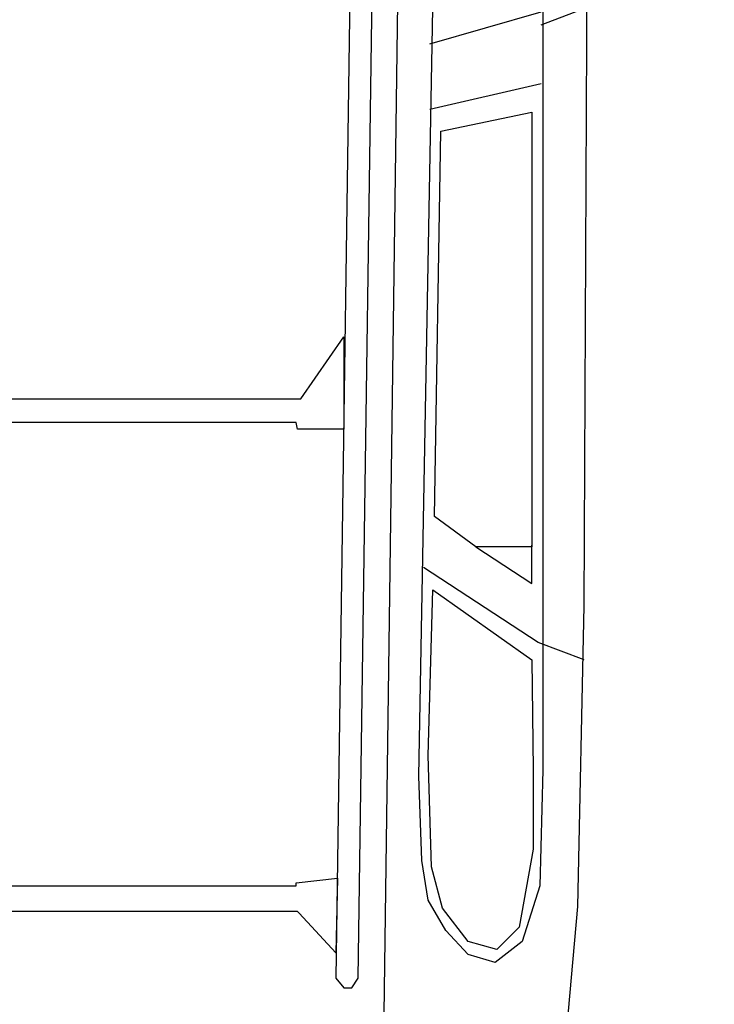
# Model space of a CAD drawing. Header units: millimetres. Extents: x 747415 to 1601423, y -236173 to 551995.
# Tile 50 of 256: x 937474 to 938583, y 13518 to 15090. Entities that reach past the tile are written whole.
import ezdxf

# ---------------------------------------------------------------- set-up
doc = ezdxf.new("R2010")
doc.units = ezdxf.units.MM
doc.header["$LTSCALE"] = 100
doc.header["$MEASUREMENT"] = 0
doc.layers.get('0').update_dxf_attribs({"linetype": 'CONTINUOUS', "lineweight": 0})
doc.layers.add('T--L9042_BEPLANTING', color=90, linetype='CONTINUOUS', lineweight=0)
doc.layers.add('T--L9082_INRICHTING_SPECIFIEK_Auto', color=8, linetype='CONTINUOUS')

# ---------------------------------------------------------------- blocks, each defined once
blk = doc.blocks.new('auto111')
at = {"linetype": 'Continuous'}
for points in [[(2462.3, 1908.3), (1334.1, 1905.8), (853.9, 1893.1), (627.7, 1875.3), (414.3, 1842.2), (355.9, 1824.4), (305, 1788.9), (261.8, 1715.2), (233.9, 1593.2), (211, 1298.5), (203.4, 993.5), (211, 688.6), (233.9, 396.4), (261.8, 271.9), (305, 200.8), (355.9, 162.6), (411.8, 147.4), (627.7, 114.4), (853.9, 94), (1334.1, 83.9), (2462.3, 78.8)], [(2523.3, 149.9), (1072.4, 149.9), (886.9, 155), (798, 183), (765, 226.2), (777.7, 269.4), (815.8, 304.9), (864.1, 332.9), (927.6, 343), (1062.3, 348.1), (2988.3, 312.6)], [(643, 1585.6), (2927.3, 1616.1), (2973.1, 1600.8), (3016.3, 1562.7), (3051.9, 1501.7), (3082.3, 1423), (3125.5, 1224.8), (3140.8, 993.5), (3125.5, 764.9), (3082.3, 566.7), (3051.9, 487.9), (3016.3, 426.9), (2973.1, 388.8), (2927.3, 373.5), (643, 404)], [(1613.6, 1522.1), (1753.4, 1524.6), (1664.5, 1461.1), (1664.5, 536.2), (1763.6, 467.6), (1616.2, 467.6), (1616.2, 541.2), (1626.4, 543.8), (1626.4, 1453.5), (1616.2, 1458.5), (1613.6, 1522.1)], [(785.3, 1511.9), (899.6, 1511.9), (892, 1456), (886.9, 1453.5), (886.9, 543.8), (892, 543.8), (899.6, 477.7), (780.2, 480.3), (843.7, 538.7), (846.3, 541.2), (846.3, 1458.5), (843.7, 1461.1), (785.3, 1511.9)], [(739.5, 444.7), (2871.4, 414.2), (2886.7, 426.9), (2886.7, 439.6), (2871.4, 449.8), (739.5, 480.3), (724.3, 467.6), (724.3, 454.9), (739.5, 444.7)], [(1359.5, 325.3), (1247.7, 167.7), (1072.4, 165.2), (945.4, 165.2), (820.9, 188), (785.3, 223.6), (798, 269.4), (851.3, 310), (917.4, 327.8), (1095.3, 332.9), (1359.5, 325.3)], [(1247.7, 83.9), (1275.7, 157.6), (1395.1, 340.5)], [(2126.9, 330.3), (2167.6, 152.5)], [(2231.1, 330.3), (2281.9, 152.5)], [(2091.4, 312.6), (2121.8, 167.7), (1428.2, 167.7), (1428.2, 256.7), (1476.4, 322.7), (2091.4, 312.6)], [(1428.2, 256.7), (1369.7, 167.7), (1430.7, 167.7)], [(2261.6, 152.5), (2289.6, 78.8)]]:
    blk.add_lwpolyline(points, dxfattribs=at)

msp = doc.modelspace()

# ---------------------------------------------------------------- hatches: boundary and pattern name
at = {"layer": 'T--L9042_BEPLANTING', "linetype": 'Continuous'}
h = msp.add_hatch(dxfattribs=at)
h.set_pattern_fill('GRASS', color=256, scale=1500)
h.paths.add_polyline_path([(920694.889, 43104.951), (919423.058, 43389.519), (919663.241, 44462.977), (920834.286, 44200.96), (920854.106, 44289.542), (911553.104, 53727.654), (907101.671, 58246.391), (906991.232, 58348.85, -1.02315222), (906776.086, 58557.812), (898746.213, 66722.213), (897908, 66189.5), (894729.901, 63976.966), (893482.951, 63356.733), (892236, 62736.5), (889636.259, 61298.747), (888428.879, 60798.373), (885691, 59567.5), (882511.819, 58193.213), (881169.461, 57090.189), (878449.993, 54926.973), (875696.457, 52807.135), (872909.545, 50731.213), (871727.289, 49870.83), (870089.955, 48699.731), (867238.399, 46713.204), (864355.591, 44772.135), (861442.256, 42877.016), (858499.128, 41028.326), (855526.946, 39226.534), (852526.456, 37472.096), (849498.415, 35765.457), (846443.582, 34107.05), (843362.726, 32497.295), (840256.623, 30936.601), (839530.122, 30585.893), (840912.01, 27502.757), (840976.783, 27531.267), (844195.577, 20218.302), (844027.811, 20144.459), (846245.82, 13423.487), (846596.639, 13577.9), (846659.606, 13387.099), (845157.962, 12726.152), (846474.404, 9735.191), (846670.754, 9289.082), (850502.865, 582.514), (854447.832, -7566.502), (857401.96, -14113.687), (857801.96, -15037.267), (858684.862, -16305.094), (859061.462, -16649.146), (859470.142, -16941.517), (859917.5, -17174.693), (860389.423, -17349.59), (860879.312, -17473.72), (861378.739, -17526.373), (861888.62, -17521.661), (862379.813, -17447.301), (866958.533, -16810.337), (873676.476, -16162.232), (880268.847, -15763.188), (887268.263, -15521.99), (894239.26, -15388.923), (901232.603, -15381.953), (932291.459, -15402.049), (933890.747, -15369.225), (935486.375, -15279.952), (937084.943, -15126.714), (938664.823, -14903.829), (940241.044, -14624.494), (942226.528, -14318.627), (944224.099, -14089.92), (946226.246, -13931.776), (948232.967, -13844.195), (948414.6, -13804.076), (948563.433, -13695.224), (948667.184, -13546.78), (948955.369, -12854.935), (949171.162, -12139.44), (949227.086, -11909.065), (949370.486, -11169.919), (949449.008, -10413.722), (949456.967, -9662.099), (949408.476, -8914.136), (948111.05, 3901.008), (947631.05, 3901.008), (947631.05, 3966.008), (944521.05, 3966.008), (944521.05, 3901.008), (944041.05, 3901.008), (944041.05, 3966.008), (941171.05, 3966.008), (941171.05, 3901.008), (940691.05, 3901.008), (940691.05, 3966.008), (937581.05, 3966.008), (937581.05, 3901.008), (937101.05, 3901.008), (937101.05, 3966.008), (933991.05, 3966.008), (933991.05, 3901.008), (933511.05, 3901.008), (933511.05, 3966.008), (930641.05, 3966.008), (930641.05, 3901.008), (930161.05, 3901.008), (930161.05, 3966.008), (927051.05, 3966.008), (927051.05, 3901.008), (926571.05, 3901.008), (926571.05, 3966.008), (923461.05, 3966.008), (923461.05, 3901.008), (922981.05, 3901.008), (922981.05, 3966.008), (920111.05, 3966.008), (920111.05, 3901.008), (919631.05, 3901.008), (919631.05, 3966.008), (916521.05, 3966.008), (916521.05, 3901.008), (916041.05, 3901.008), (916041.05, 3966.008), (912931.05, 3966.008), (912931.05, 3901.008), (912451.05, 3901.008), (912451.05, 4381.008)])
h.paths.add_polyline_path([(901357.835, 41519.972, -0.32659314), (907260.057, 41488.688), (907750.923, 41125.77, -0.31969847), (909549.802, 35610.67), (897623.84, -2461.312, -0.31830381), (893025.303, -5963.699), (870593.58, -6739.611, -0.31258463), (865802.917, -3659.83), (861101.696, 7663.472, -0.34763823), (862789.795, 13632.461)], flags=16)

# ---------------------------------------------------------------- block references
at = {"layer": 'T--L9082_INRICHTING_SPECIFIEK_Auto', "rotation": 90}
msp.add_blockref('auto111', (938459, 12820.353), dxfattribs=at)

doc.saveas('drawing.dxf')
